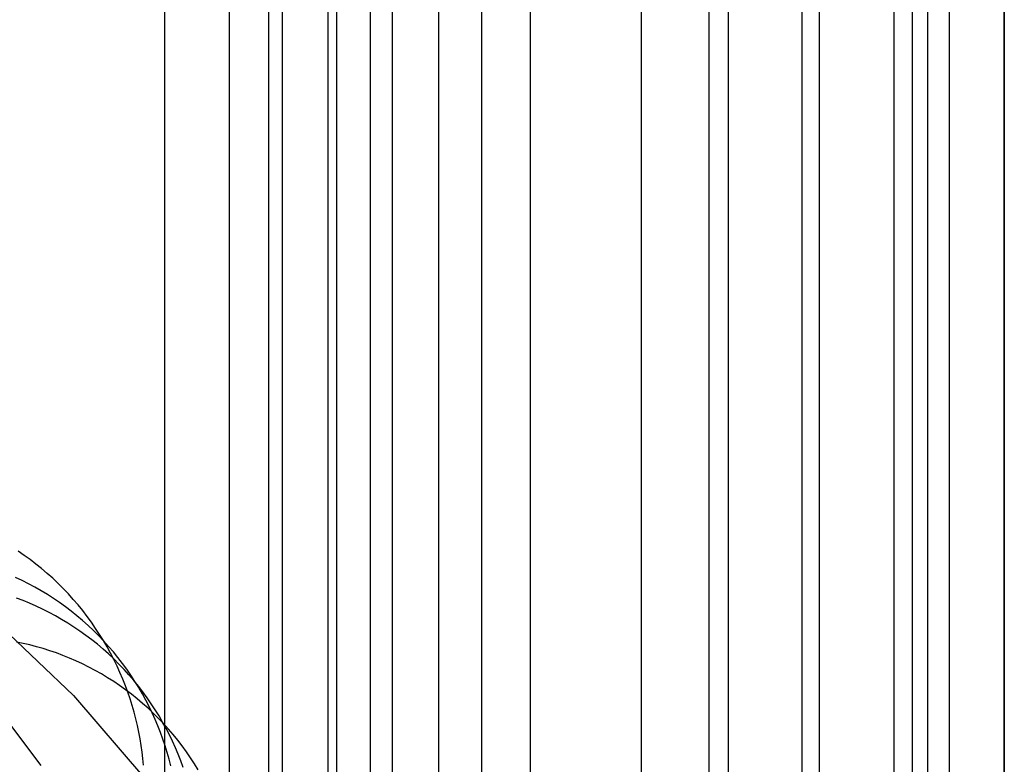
# Model space of a CAD drawing. Extents: x -37 to 483, y -973 to -253.
# Tile 90 of 197: x 317 to 362, y -824 to -790. Entities that reach past the tile are written whole.
import ezdxf

# ---------------------------------------------------------------- set-up
doc = ezdxf.new("R2010")
doc.units = 0
for name, color, linetype in [('LIVELLO_03', 5, 'CONTINUOUS'), ('LIVELLO_04', 96, 'CONTINUOUS'), ('PREDEFINITO', 7, 'CONTINUOUS')]:
    doc.layers.add(name, color=color, linetype=linetype)

msp = doc.modelspace()

# ---------------------------------------------------------------- linework, layer by layer
at = {"layer": 'LIVELLO_03'}
for p, q in [((317.419, -814.222, 532.162), (317.146, -814.036, 532.113)), ((317.687, -814.415, 532.211), (317.419, -814.222, 532.162)), ((317.95, -814.615, 532.26), (317.687, -814.415, 532.211)), ((318.208, -814.823, 532.309), (317.95, -814.615, 532.26)), ((318.461, -815.038, 532.358), (318.208, -814.823, 532.309)), ((317.326, -815.357, 519.727), (317.033, -815.219, 519.678)), ((317.616, -815.503, 519.776), (317.326, -815.357, 519.727)), ((318.709, -815.259, 532.408), (318.461, -815.038, 532.358)), ((318.95, -815.487, 532.457), (318.709, -815.259, 532.408)), ((317.903, -815.656, 519.826), (317.616, -815.503, 519.776)), ((318.187, -815.818, 519.877), (317.903, -815.656, 519.826)), ((318.467, -815.988, 519.927), (318.187, -815.818, 519.877)), ((319.186, -815.722, 532.505), (318.95, -815.487, 532.457)), ((319.415, -815.962, 532.554), (319.186, -815.722, 532.505)), ((317.37, -816.268, 512.661), (317.072, -816.155, 512.612)), ((317.667, -816.388, 512.712), (317.37, -816.268, 512.661)), ((318.743, -816.165, 519.978), (318.467, -815.988, 519.927)), ((319.016, -816.35, 520.03), (318.743, -816.165, 519.978)), ((319.283, -816.543, 520.081), (319.016, -816.35, 520.03)), ((319.638, -816.209, 532.602), (319.415, -815.962, 532.554)), ((319.854, -816.461, 532.65), (319.638, -816.209, 532.602)), ((317.961, -816.517, 512.763), (317.667, -816.388, 512.712)), ((318.253, -816.654, 512.815), (317.961, -816.517, 512.763)), ((318.543, -816.799, 512.867), (318.253, -816.654, 512.815)), ((319.546, -816.743, 520.133), (319.283, -816.543, 520.081)), ((319.804, -816.95, 520.184), (319.546, -816.743, 520.133)), ((320.063, -816.718, 532.698), (319.854, -816.461, 532.65)), ((320.266, -816.98, 532.745), (320.063, -816.718, 532.698)), ((318.83, -816.952, 512.92), (318.543, -816.799, 512.867)), ((319.113, -817.113, 512.974), (318.83, -816.952, 512.92)), ((319.393, -817.282, 513.027), (319.113, -817.113, 512.974)), ((320.057, -817.164, 520.236), (319.804, -816.95, 520.184)), ((320.304, -817.385, 520.288), (320.057, -817.164, 520.236)), ((320.461, -817.247, 532.792), (320.266, -816.98, 532.745)), ((316.427, -817.483, 581.998), (319.654, -820.551, 557.832)), ((319.669, -817.459, 513.081), (319.393, -817.282, 513.027)), ((319.941, -817.643, 513.136), (319.669, -817.459, 513.081)), ((320.208, -817.835, 513.19), (319.941, -817.643, 513.136)), ((320.545, -817.612, 520.34), (320.304, -817.385, 520.288)), ((320.648, -817.519, 532.839), (320.461, -817.247, 532.792)), ((320.781, -817.846, 520.391), (320.545, -817.612, 520.34)), ((320.828, -817.794, 532.884), (320.648, -817.519, 532.839)), ((320.47, -818.034, 513.245), (320.208, -817.835, 513.19)), ((320.728, -818.241, 513.3), (320.47, -818.034, 513.245)), ((321.009, -818.086, 520.443), (320.781, -817.846, 520.391)), ((321.001, -818.074, 532.93), (320.828, -817.794, 532.884)), ((321.166, -818.357, 532.974), (321.001, -818.074, 532.93)), ((321.232, -818.332, 520.494), (321.009, -818.086, 520.443)), ((317.373, -818.199, 500.271), (317.072, -818.137, 500.22)), ((317.674, -818.27, 500.322), (317.373, -818.199, 500.271)), ((317.975, -818.348, 500.375), (317.674, -818.27, 500.322)), ((318.276, -818.435, 500.428), (317.975, -818.348, 500.375)), ((318.575, -818.53, 500.483), (318.276, -818.435, 500.428)), ((318.874, -818.632, 500.538), (318.575, -818.53, 500.483)), ((320.98, -818.454, 513.355), (320.728, -818.241, 513.3)), ((321.227, -818.675, 513.41), (320.98, -818.454, 513.355)), ((321.323, -818.643, 533.018), (321.166, -818.357, 532.974)), ((321.448, -818.583, 520.545), (321.232, -818.332, 520.494)), ((319.171, -818.743, 500.594), (318.874, -818.632, 500.538)), ((319.467, -818.862, 500.651), (319.171, -818.743, 500.594)), ((319.76, -818.99, 500.709), (319.467, -818.862, 500.651)), ((320.052, -819.125, 500.767), (319.76, -818.99, 500.709)), ((321.467, -818.902, 513.465), (321.227, -818.675, 513.41)), ((321.472, -818.932, 533.061), (321.323, -818.643, 533.018)), ((321.656, -818.84, 520.596), (321.448, -818.583, 520.545)), ((321.702, -819.135, 513.52), (321.467, -818.902, 513.465)), ((321.614, -819.224, 533.104), (321.472, -818.932, 533.061)), ((321.858, -819.102, 520.646), (321.656, -818.84, 520.596)), ((320.34, -819.269, 500.826), (320.052, -819.125, 500.767)), ((320.626, -819.42, 500.886), (320.34, -819.269, 500.826)), ((320.908, -819.58, 500.946), (320.626, -819.42, 500.886)), ((321.747, -819.517, 533.146), (321.614, -819.224, 533.104)), ((321.931, -819.374, 513.575), (321.702, -819.135, 513.52)), ((322.053, -819.368, 520.696), (321.858, -819.102, 520.646)), ((322.153, -819.619, 513.629), (321.931, -819.374, 513.575)), ((322.24, -819.639, 520.745), (322.053, -819.368, 520.696)), ((321.187, -819.748, 501.006), (320.908, -819.58, 500.946)), ((321.462, -819.923, 501.067), (321.187, -819.748, 501.006)), ((321.873, -819.813, 533.187), (321.747, -819.517, 533.146)), ((321.991, -820.11, 533.227), (321.873, -819.813, 533.187)), ((322.368, -819.87, 513.684), (322.153, -819.619, 513.629)), ((322.42, -819.914, 520.794), (322.24, -819.639, 520.745)), ((322.576, -820.126, 513.738), (322.368, -819.87, 513.684)), ((321.732, -820.106, 501.129), (321.462, -819.923, 501.067)), ((321.998, -820.296, 501.191), (321.732, -820.106, 501.129)), ((322.101, -820.409, 533.266), (321.991, -820.11, 533.227)), ((322.26, -820.494, 501.253), (321.998, -820.296, 501.191)), ((322.592, -820.193, 520.843), (322.42, -819.914, 520.794)), ((322.777, -820.387, 513.791), (322.576, -820.126, 513.738)), ((322.756, -820.475, 520.891), (322.592, -820.193, 520.843)), ((315.892, -820.698, 487.635), (318.176, -823.719, 475.607)), ((319.654, -820.551, 557.832), (322.848, -824.281, 533.695)), ((322.203, -820.709, 533.305), (322.101, -820.409, 533.266)), ((322.298, -821.009, 533.342), (322.203, -820.709, 533.305)), ((322.516, -820.699, 501.315), (322.26, -820.494, 501.253)), ((322.767, -820.911, 501.377), (322.516, -820.699, 501.315)), ((322.913, -820.761, 520.938), (322.756, -820.475, 520.891)), ((322.971, -820.653, 513.845), (322.777, -820.387, 513.791)), ((323.062, -821.049, 520.985), (322.913, -820.761, 520.938)), ((323.158, -820.923, 513.898), (322.971, -820.653, 513.845)), ((322.384, -821.31, 533.379), (322.298, -821.009, 533.342)), ((323.013, -821.13, 501.439), (322.767, -820.911, 501.377)), ((323.252, -821.355, 501.502), (323.013, -821.13, 501.439)), ((323.203, -821.34, 521.03), (323.062, -821.049, 520.985)), ((323.337, -821.198, 513.95), (323.158, -820.923, 513.898)), ((323.509, -821.476, 514.002), (323.337, -821.198, 513.95)), ((322.463, -821.611, 533.415), (322.384, -821.31, 533.379)), ((322.535, -821.911, 533.45), (322.463, -821.611, 533.415)), ((323.336, -821.633, 521.076), (323.203, -821.34, 521.03)), ((323.486, -821.587, 501.564), (323.252, -821.355, 501.502)), ((323.461, -821.929, 521.12), (323.336, -821.633, 521.076)), ((323.713, -821.824, 501.626), (323.486, -821.587, 501.564)), ((323.673, -821.757, 514.053), (323.509, -821.476, 514.002)), ((322.599, -822.212, 533.484), (322.535, -821.911, 533.45)), ((323.579, -822.225, 521.164), (323.461, -821.929, 521.12)), ((323.829, -822.042, 514.103), (323.673, -821.757, 514.053)), ((323.934, -822.068, 501.688), (323.713, -821.824, 501.626)), ((323.978, -822.33, 514.153), (323.829, -822.042, 514.103)), ((324.148, -822.317, 501.75), (323.934, -822.068, 501.688)), ((322.655, -822.511, 533.517), (322.599, -822.212, 533.484)), ((322.705, -822.81, 533.549), (322.655, -822.511, 533.517)), ((323.688, -822.523, 521.206), (323.579, -822.225, 521.164)), ((323.79, -822.822, 521.248), (323.688, -822.523, 521.206)), ((324.118, -822.62, 514.203), (323.978, -822.33, 514.153)), ((324.355, -822.572, 501.811), (324.148, -822.317, 501.75)), ((324.555, -822.831, 501.872), (324.355, -822.572, 501.811)), ((322.747, -823.107, 533.58), (322.705, -822.81, 533.549)), ((323.884, -823.122, 521.289), (323.79, -822.822, 521.248)), ((324.251, -822.913, 514.251), (324.118, -822.62, 514.203)), ((324.376, -823.207, 514.299), (324.251, -822.913, 514.251)), ((324.748, -823.095, 501.933), (324.555, -822.831, 501.872)), ((322.782, -823.403, 533.61), (322.747, -823.107, 533.58)), ((322.811, -823.698, 533.639), (322.782, -823.403, 533.61)), ((323.97, -823.422, 521.33), (323.884, -823.122, 521.289)), ((324.049, -823.722, 521.369), (323.97, -823.422, 521.33)), ((324.493, -823.503, 514.345), (324.376, -823.207, 514.299)), ((324.934, -823.364, 501.993), (324.748, -823.095, 501.933)), ((325.112, -823.637, 502.052), (324.934, -823.364, 501.993)), ((324.602, -823.801, 514.391), (324.493, -823.503, 514.345)), ((325.283, -823.913, 502.111), (325.112, -823.637, 502.052))]:
    msp.add_line(p, q, dxfattribs=at)
at = {"layer": 'LIVELLO_04'}
for p, q in [((356.694, -299.981, 292.468), (356.694, -918.287, 278.28)), ((359.188, -299.964, 293.09), (359.188, -918.269, 278.902)), ((361.681, -299.946, 293.713), (361.681, -918.252, 279.524)), ((352.548, -911.409, 291.901), (352.548, -306.107, 305.791)), ((357.531, -911.374, 293.158), (357.531, -306.072, 307.048)), ((361.681, -918.252, 279.524), (361.681, -311.39, 293.45)), ((348.359, -904.581, 305.54), (348.359, -312.183, 319.134)), ((353.342, -904.546, 306.798), (353.342, -312.148, 320.392)), ((340.28, -891.212, 333.139), (340.28, -324.028, 346.155)), ((345.304, -891.181, 334.259), (345.304, -323.997, 347.275)), ((333.059, -878.48, 361.001), (333.059, -335.222, 373.467)), ((338.085, -878.449, 362.109), (338.085, -335.191, 374.575)), ((331.148, -875.422, 367.891), (331.148, -337.899, 380.226)), ((336.152, -875.389, 369.079), (336.152, -337.866, 381.414)), ((329.081, -872.422, 374.718), (329.081, -340.522, 386.924)), ((334.049, -872.386, 376.025), (334.049, -340.485, 388.231)), ((326.699, -869.491, 381.228), (326.699, -343.093, 393.308)), ((331.541, -869.445, 382.874), (331.541, -343.047, 394.953)), ((323.771, -866.633, 387.581), (323.771, -345.6, 399.537)), ((328.463, -866.578, 389.55), (328.463, -345.545, 401.507))]:
    msp.add_line(p, q, dxfattribs=at)
at = {"layer": 'PREDEFINITO'}
for p, q in [((349.213, -300.033, 290.602), (349.213, -918.339, 276.413)), ((361.681, -315.211, 293.362), (361.681, -903.455, 279.864)), ((361.681, -898.237, 291.657), (361.681, -319.778, 304.931)), ((358.221, -897.673, 291.244), (358.221, -320.365, 304.492))]:
    msp.add_line(p, q, dxfattribs=at)

doc.saveas('drawing.dxf')
